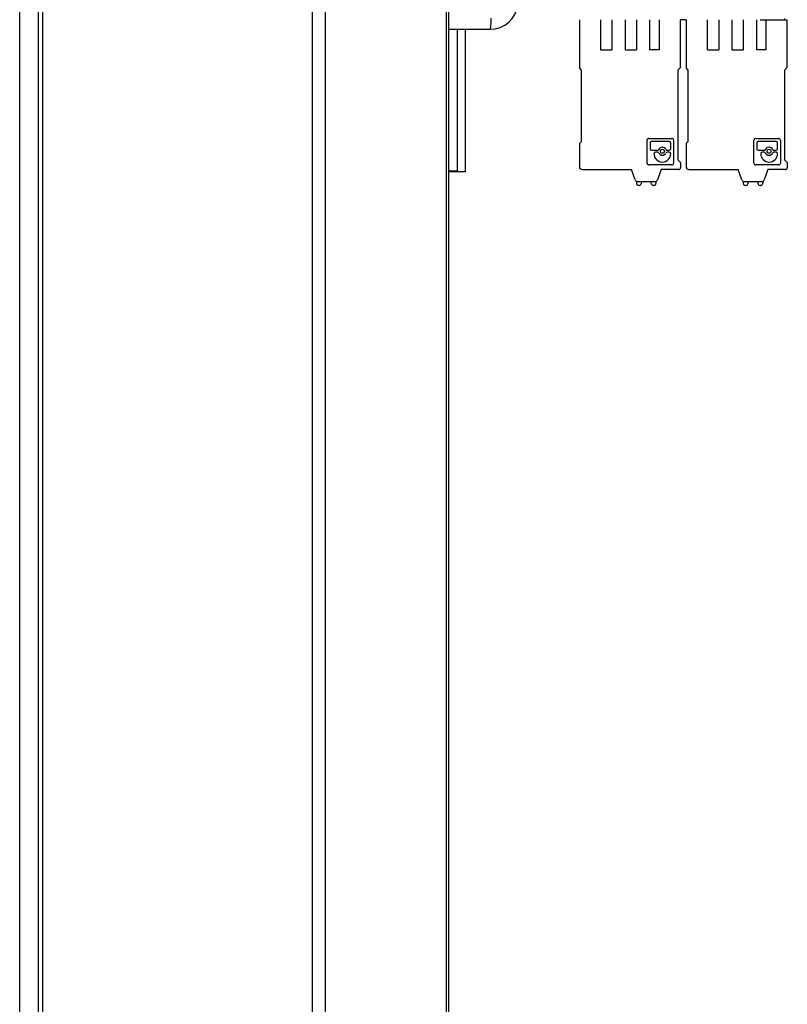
# Model space of a CAD drawing. Header units: millimetres. Extents: x 0 to 1574, y -402 to 1216.
# Tile 79 of 89: x 1095 to 1178, y 466 to 572. Entities that reach past the tile are written whole.
import ezdxf

# ---------------------------------------------------------------- set-up
doc = ezdxf.new("R2010")
doc.units = ezdxf.units.MM
doc.header["$LTSCALE"] = 65.395
for name, color, linetype in [('BLF_5_08HC_03_180_SN_BK_BX_AM_0', 7, 'CONTINUOUS'), ('CPU_CONNECTOR-14PM_3_AM_0', 7, 'CONTINUOUS'), ('FKCN_2_5-6-ST-5_08-195840__AM_0', 7, 'CONTINUOUS'), ('MANIFOLD_SOLID_BREP_220931_AM_0', 7, 'CONTINUOUS'), ('MANIFOLD_SOLID_BREP_372190_AM_0', 7, 'CONTINUOUS'), ('PL_VFC5610_IOCAE_CONVER_3_AM_0', 7, 'CONTINUOUS'), ('SHIELDING_00_3_AM_0', 7, 'CONTINUOUS')]:
    doc.layers.add(name, color=color, linetype=linetype)

msp = doc.modelspace()

# ---------------------------------------------------------------- linework, layer by layer
at = {"layer": 'BLF_5_08HC_03_180_SN_BK_BX_AM_0', "color": 7}
for p, q in [((1142.29, 571.25), (1142.29, 555.96)), ((1142.29, 555.96), (1141.35, 555.96))]:
    msp.add_line(p, q, dxfattribs=at)
at = {"layer": 'CPU_CONNECTOR-14PM_3_AM_0', "color": 7}
for p, q in [((1143.15, 571.25), (1143.15, 555.9)), ((1143.15, 555.9), (1141.35, 555.9))]:
    msp.add_line(p, q, dxfattribs=at)
at = {"layer": 'FKCN_2_5-6-ST-5_08-195840__AM_0', "color": 7}
for p, q in [((1155.46, 572.28), (1155.46, 567.1)), ((1157.77, 569.03), (1157.77, 572.28)), ((1158.97, 572.28), (1158.97, 569.03)), ((1160.42, 569.03), (1160.42, 572.28)), ((1161.62, 572.28), (1161.62, 569.03)), ((1163.06, 569.03), (1163.06, 572.28)), ((1164.06, 572.28), (1164.06, 569.03)), ((1166.36, 567.15), (1166.36, 572.28)), ((1166.96, 572.28), (1166.96, 567.1)), ((1169.27, 569.03), (1169.27, 572.28)), ((1170.47, 572.28), (1170.47, 569.03)), ((1171.92, 569.03), (1171.92, 572.28)), ((1173.12, 572.28), (1173.12, 569.03)), ((1174.56, 569.03), (1174.56, 572.28)), ((1174.92, 572.28), (1177.86, 572.28)), ((1175.56, 572.28), (1175.56, 569.03)), ((1177.86, 567.15), (1177.86, 572.28)), ((1157.77, 569.03), (1158.97, 569.03)), ((1160.42, 569.03), (1161.62, 569.03)), ((1164.06, 569.03), (1163.06, 569.03)), ((1169.27, 569.03), (1170.47, 569.03)), ((1171.92, 569.03), (1173.12, 569.03)), ((1175.56, 569.03), (1174.56, 569.03)), ((1155.66, 566.9), (1155.46, 567.1)), ((1155.66, 566.9), (1155.66, 559.15)), ((1166.36, 567.15), (1166.11, 566.9)), ((1166.11, 557.15), (1166.11, 566.9)), ((1167.16, 566.9), (1166.96, 567.1)), ((1167.16, 566.9), (1167.16, 559.15)), ((1177.86, 567.15), (1177.61, 566.9)), ((1177.61, 557.15), (1177.61, 566.9)), ((1155.46, 558.95), (1155.66, 559.15)), ((1155.46, 558.95), (1155.46, 556.45)), ((1162.76, 556.85), (1162.76, 559.3)), ((1162.96, 559.5), (1165.41, 559.5)), ((1163.07, 559.02), (1163.07, 558.38)), ((1165.15, 559.17), (1163.22, 559.17)), ((1165.3, 558.38), (1165.3, 559.02)), ((1165.61, 559.3), (1165.61, 556.85)), ((1166.96, 558.95), (1167.16, 559.15)), ((1166.96, 558.95), (1166.96, 556.45)), ((1174.26, 556.85), (1174.26, 559.3)), ((1174.46, 559.5), (1176.91, 559.5)), ((1174.57, 559.02), (1174.57, 558.38)), ((1176.65, 559.17), (1174.72, 559.17)), ((1176.8, 558.38), (1176.8, 559.02)), ((1177.11, 559.3), (1177.11, 556.85)), ((1163.22, 558.23), (1163.87, 558.23)), ((1163.5, 557.87), (1163.5, 557.86)), ((1163.87, 558.02), (1163.65, 558.02)), ((1164.92, 558.23), (1165.15, 558.23)), ((1165.15, 558.02), (1164.92, 558.02)), ((1165.3, 557.86), (1165.3, 557.87)), ((1174.72, 558.23), (1175.37, 558.23)), ((1175, 557.87), (1175, 557.86)), ((1175.37, 558.02), (1175.15, 558.02)), ((1176.42, 558.23), (1176.65, 558.23)), ((1176.65, 558.02), (1176.42, 558.02)), ((1176.8, 557.86), (1176.8, 557.87)), ((1165.41, 556.65), (1162.96, 556.65)), ((1166.11, 557.15), (1166.36, 556.9)), ((1166.36, 556.9), (1166.36, 556.35)), ((1176.91, 556.65), (1174.46, 556.65)), ((1177.61, 557.15), (1177.86, 556.9)), ((1177.86, 556.9), (1177.86, 556.35)), ((1155.76, 556.15), (1161.06, 556.15)), ((1161.46, 555.04), (1161.06, 556.15)), ((1164.26, 556.15), (1163.86, 555.04)), ((1166.16, 556.15), (1164.26, 556.15)), ((1167.26, 556.15), (1172.56, 556.15)), ((1172.96, 555.04), (1172.56, 556.15)), ((1175.76, 556.15), (1175.36, 555.04)), ((1177.66, 556.15), (1175.76, 556.15)), ((1161.61, 554.88), (1161.61, 554.64)), ((1161.74, 554.85), (1163.58, 554.85)), ((1162.15, 554.85), (1162.1, 554.59)), ((1163.23, 554.59), (1163.17, 554.85)), ((1163.71, 554.88), (1163.71, 554.64)), ((1173.11, 554.88), (1173.11, 554.64)), ((1173.24, 554.85), (1175.08, 554.85)), ((1173.65, 554.85), (1173.6, 554.59)), ((1174.73, 554.59), (1174.67, 554.85)), ((1175.21, 554.88), (1175.21, 554.64)), ((1161.9, 554.44), (1161.81, 554.44)), ((1163.51, 554.44), (1163.42, 554.44)), ((1173.4, 554.44), (1173.31, 554.44)), ((1175.01, 554.44), (1174.92, 554.44))]:
    msp.add_line(p, q, dxfattribs=at)
for centre in [(1164.4, 558.12), (1175.9, 558.12)]:
    msp.add_circle(centre, 0.217, dxfattribs=at)
for centre, radius, start, end in [((1177.73, 572.48), 0.2, 192.95, 270), ((1162.96, 559.3), 0.2, 90, 180), ((1163.22, 559.02), 0.15, 90, 180), ((1165.15, 559.02), 0.15, 0, 90), ((1165.41, 559.3), 0.2, 0, 90), ((1174.46, 559.3), 0.2, 90, 180), ((1174.72, 559.02), 0.15, 90, 180), ((1176.65, 559.02), 0.15, 0, 90), ((1176.91, 559.3), 0.2, 0, 90), ((1163.22, 558.38), 0.15, 180, 270), ((1163.65, 557.87), 0.15, 90, 180), ((1164.4, 557.86), 0.904, 180, 360), ((1163.87, 558.38), 0.15, 270, 334.115), ((1163.87, 557.87), 0.15, 25.8849, 90), ((1164.4, 558.12), 0.434, 25.8849, 154.1151), ((1164.4, 558.12), 0.434, 205.8849, 334.1151), ((1164.92, 558.38), 0.15, 205.8849, 270), ((1164.92, 557.87), 0.15, 90, 154.1151), ((1165.15, 558.38), 0.15, 270, 360), ((1165.15, 557.87), 0.15, 0, 90), ((1174.72, 558.38), 0.15, 180, 270), ((1175.15, 557.87), 0.15, 90, 180), ((1175.9, 557.86), 0.904, 180, 360), ((1175.37, 558.38), 0.15, 270, 334.115), ((1175.37, 557.87), 0.15, 25.8849, 90), ((1175.9, 558.12), 0.434, 25.8849, 154.1151), ((1175.9, 558.12), 0.434, 205.8849, 334.1151), ((1176.42, 558.38), 0.15, 205.8849, 270), ((1176.42, 557.87), 0.15, 90, 154.1151), ((1176.65, 558.38), 0.15, 270, 360), ((1176.65, 557.87), 0.15, 0, 90), ((1162.96, 556.85), 0.2, 180, 270), ((1165.41, 556.85), 0.2, 270, 360), ((1174.46, 556.85), 0.2, 180, 270), ((1176.91, 556.85), 0.2, 270, 360), ((1155.76, 556.45), 0.3, 180, 270), ((1166.16, 556.35), 0.2, 270, 360), ((1167.26, 556.45), 0.3, 180, 270), ((1177.66, 556.35), 0.2, 270, 360), ((1161.74, 555.15), 0.3, 200, 270), ((1161.81, 554.64), 0.2, 180, 270), ((1161.9, 554.64), 0.2, 270, 347.5), ((1163.42, 554.64), 0.2, 192.5, 270), ((1163.51, 554.64), 0.2, 270, 360), ((1163.58, 555.15), 0.3, 270, 340), ((1173.24, 555.15), 0.3, 200, 270), ((1173.31, 554.64), 0.2, 180, 270), ((1173.4, 554.64), 0.2, 270, 347.5), ((1174.92, 554.64), 0.2, 192.5, 270), ((1175.01, 554.64), 0.2, 270, 360), ((1175.08, 555.15), 0.3, 270, 340)]:
    msp.add_arc(centre, radius, start, end, dxfattribs=at)
at = {"layer": 'MANIFOLD_SOLID_BREP_220931_AM_0', "color": 7}
for p, q in [((1095.17, 151.06), (1095.17, 730.56)), ((1097.17, 730.06), (1097.17, 151.06))]:
    msp.add_line(p, q, dxfattribs=at)
at = {"layer": 'MANIFOLD_SOLID_BREP_372190_AM_0', "color": 7}
for p, q in [((1097.67, 131.06), (1097.67, 746.06)), ((1126.7, 129.06), (1126.7, 746.06)), ((1128.07, 746.06), (1128.07, 129.56)), ((1141.13, 129.56), (1141.13, 746.06)), ((1141.35, 746.06), (1141.35, 129.56))]:
    msp.add_line(p, q, dxfattribs=at)
at = {"layer": 'PL_VFC5610_IOCAE_CONVER_3_AM_0', "color": 7}
msp.add_line((1141.35, 571.25), (1145.85, 571.25), dxfattribs=at)
msp.add_lwpolyline([(1145.85, 571.25), (1145.86, 571.26), (1145.88, 571.29), (1145.89, 571.34), (1145.9, 571.41), (1145.91, 571.49), (1145.92, 571.59), (1145.93, 571.71), (1145.94, 571.84), (1145.95, 571.98), (1145.95, 572.13), (1145.95, 572.29), (1145.96, 572.45)], dxfattribs=at)
msp.add_arc((1145.85, 574.25), 3, 270, 353.6121, dxfattribs=at)
at = {"layer": 'SHIELDING_00_3_AM_0', "color": 7}
msp.add_line((1166.96, 572.27), (1166.36, 572.27), dxfattribs=at)

doc.saveas('drawing.dxf')
